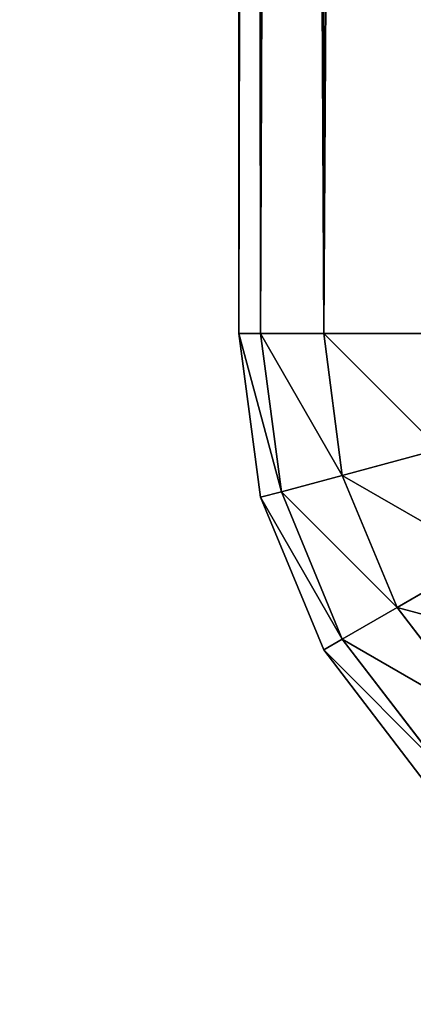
# Model space of a CAD drawing. Extents: x 0 to 706, y 79 to 431.
# Tile 23 of 256: x 219.127 to 219.36, y 241.058 to 241.641. Entities that reach past the tile are written whole.
import ezdxf

# ---------------------------------------------------------------- set-up
doc = ezdxf.new("R2010")
doc.units = 0
doc.header["$MEASUREMENT"] = 0
doc.layers.get('0').update_dxf_attribs({"color": 144, "linetype": 'CONTINUOUS'})
for name, color, linetype in [('BLOC_B_TON', 134, 'CONTINUOUS'), ('POTEAU', 36, 'CONTINUOUS'), ('SOL', 36, 'CONTINUOUS')]:
    doc.layers.add(name, color=color, linetype=linetype)

# ---------------------------------------------------------------- blocks, each defined once
blk = doc.blocks.new('B_TON_24___X_24___X_24___1')
at = {"color": 253}
mesh = blk.add_polyface(dxfattribs=at)
corners = [(23.625, 0.375, 24), (0.375, 23.625, 24), (0.375, 0.375, 24), (23.625, 23.625, 24)]
mesh.append_faces([[corners[k] for k in face] for face in [(0, 1, 2), (1, 0, 3)]], dxfattribs={"vtx0": -1, "color": 253})
mesh = blk.add_polyface()
corners = [(23.625, 23.625), (0.375, 0.375), (0.375, 23.625), (23.625, 0.375)]
mesh.append_faces([[corners[k] for k in face] for face in [(0, 1, 2), (1, 0, 3)]], dxfattribs={"vtx0": -1})
blk = doc.blocks.new('GEAR_BOX_1')
at = {"color": 251}
for p, q in [((4.64045, 0.375, 41.625), (4.64045, 9.625, 41.625)), ((4.64045, 0.375, 0.375), (4.64045, 9.625, 0.375)), ((4.65323, 9.625, 41.72206), (4.65323, 0.375, 41.72206)), ((4.65323, 9.625, 0.27794), (4.65323, 0.375, 0.27794)), ((4.69069, 9.625, 41.8125), (4.69069, 0.375, 41.8125)), ((4.69069, 9.625, 0.1875), (4.69069, 0.375, 0.1875)), ((4.64045, 0.375, 0.375), (4.65323, 0.375, 0.27794)), ((4.64045, 0.375, 0.375), (4.65323, 0.27794, 0.375)), ((4.65323, 0.375, 41.72206), (4.64045, 0.375, 41.625)), ((4.64045, 0.375, 41.625), (4.65323, 0.27794, 41.625)), ((4.64045, 0.375, 41.625), (4.64045, 0.375, 0.375)), ((4.65323, 0.375, 0.27794), (4.69069, 0.375, 0.1875)), ((4.65323, 0.375, 0.27794), (4.66557, 0.28125, 0.27794)), ((4.69069, 0.375, 41.8125), (4.65323, 0.375, 41.72206)), ((4.65323, 0.375, 41.72206), (4.66557, 0.28125, 41.72206)), ((4.69069, 0.375, 0.1875), (4.75028, 0.375, 0.10983)), ((4.69069, 0.375, 0.1875), (4.70175, 0.29095, 0.1875)), ((4.75028, 0.375, 41.89017), (4.69069, 0.375, 41.8125)), ((4.69069, 0.375, 41.8125), (4.70175, 0.29095, 41.8125)), ((4.70175, 0.29095, 0.1875), (4.75932, 0.30637, 0.10983)), ((4.70175, 0.29095, 41.8125), (4.75932, 0.30637, 41.89017)), ((4.66557, 0.28125, 0.27794), (4.70175, 0.29095, 0.1875)), ((4.66557, 0.28125, 41.72206), (4.70175, 0.29095, 41.8125)), ((4.70175, 0.29095, 0.1875), (4.7342, 0.21262, 0.1875)), ((4.70175, 0.29095, 41.8125), (4.7342, 0.21262, 41.8125)), ((4.65323, 0.27794, 0.375), (4.66557, 0.28125, 0.27794)), ((4.65323, 0.27794, 41.625), (4.66557, 0.28125, 41.72206)), ((4.66557, 0.28125, 0.27794), (4.70175, 0.19389, 0.27794)), ((4.66557, 0.28125, 41.72206), (4.70175, 0.19389, 41.72206)), ((4.65323, 0.27794, 0.375), (4.69069, 0.1875, 0.375)), ((4.65323, 0.27794, 41.625), (4.69069, 0.1875, 41.625)), ((4.65323, 0.27794, 0.375), (4.65323, 0.27794, 41.625)), ((4.7342, 0.21262, 0.1875), (4.78581, 0.24242, 0.10983)), ((4.7342, 0.21262, 41.8125), (4.78581, 0.24242, 41.89017)), ((4.70175, 0.19389, 0.27794), (4.7342, 0.21262, 0.1875)), ((4.70175, 0.19389, 41.72206), (4.7342, 0.21262, 41.8125)), ((4.7342, 0.21262, 0.1875), (4.78581, 0.14536, 0.1875)), ((4.7342, 0.21262, 41.8125), (4.78581, 0.14536, 41.8125)), ((4.69069, 0.1875, 0.375), (4.70175, 0.19389, 0.27794)), ((4.69069, 0.1875, 41.625), (4.70175, 0.19389, 41.72206)), ((4.70175, 0.19389, 0.27794), (4.75932, 0.11887, 0.27794)), ((4.70175, 0.19389, 41.72206), (4.75932, 0.11887, 41.72206)), ((4.69069, 0.1875, 0.375), (4.75028, 0.10983, 0.375)), ((4.69069, 0.1875, 0.375), (4.69069, 0.1875, 41.625)), ((4.69069, 0.1875, 41.625), (4.75028, 0.10983, 41.625))]:
    blk.add_line(p, q, dxfattribs=at)
mesh = blk.add_polyface(dxfattribs=at)
corners = [(4.65323, 9.625, 41.72206), (4.64045, 0.375, 41.625), (4.65323, 0.375, 41.72206), (4.64045, 9.625, 41.625)]
mesh.append_faces([[corners[k] for k in face] for face in [(0, 1, 2), (1, 0, 3)]], dxfattribs={"vtx0": -1, "color": 251})
mesh = blk.add_polyface(dxfattribs=at)
corners = [(4.64045, 9.625, 0.375), (4.65323, 0.375, 0.27794), (4.64045, 0.375, 0.375), (4.65323, 9.625, 0.27794)]
mesh.append_faces([[corners[k] for k in face] for face in [(0, 1, 2), (1, 0, 3)]], dxfattribs={"vtx0": -1, "color": 251})
mesh = blk.add_polyface(dxfattribs=at)
corners = [(4.64045, 9.625, 41.625), (4.64045, 0.375, 0.375), (4.64045, 0.375, 41.625), (4.64045, 9.625, 0.375)]
mesh.append_faces([[corners[k] for k in face] for face in [(0, 1, 2), (1, 0, 3)]], dxfattribs={"vtx0": -1, "color": 251})
mesh = blk.add_polyface(dxfattribs=at)
corners = [(4.69069, 9.625, 41.8125), (4.65323, 0.375, 41.72206), (4.69069, 0.375, 41.8125), (4.65323, 9.625, 41.72206)]
mesh.append_faces([[corners[k] for k in face] for face in [(0, 1, 2), (1, 0, 3)]], dxfattribs={"vtx0": -1, "color": 251})
mesh = blk.add_polyface(dxfattribs=at)
corners = [(4.65323, 9.625, 0.27794), (4.69069, 0.375, 0.1875), (4.65323, 0.375, 0.27794), (4.69069, 9.625, 0.1875)]
mesh.append_faces([[corners[k] for k in face] for face in [(0, 1, 2), (1, 0, 3)]], dxfattribs={"vtx0": -1, "color": 251})
mesh = blk.add_polyface(dxfattribs=at)
corners = [(4.75028, 9.625, 41.89017), (4.69069, 0.375, 41.8125), (4.75028, 0.375, 41.89017), (4.69069, 9.625, 41.8125)]
mesh.append_faces([[corners[k] for k in face] for face in [(0, 1, 2), (1, 0, 3)]], dxfattribs={"vtx0": -1, "color": 251})
mesh = blk.add_polyface(dxfattribs=at)
corners = [(4.69069, 9.625, 0.1875), (4.75028, 0.375, 0.10983), (4.69069, 0.375, 0.1875), (4.75028, 9.625, 0.10983)]
mesh.append_faces([[corners[k] for k in face] for face in [(0, 1, 2), (1, 0, 3)]], dxfattribs={"vtx0": -1, "color": 251})
mesh = blk.add_polyface(dxfattribs=at)
corners = [(4.64045, 0.375, 0.375), (4.66557, 0.28125, 0.27794), (4.65323, 0.27794, 0.375), (4.65323, 0.375, 0.27794)]
mesh.append_faces([[corners[k] for k in face] for face in [(0, 1, 2), (1, 0, 3)]], dxfattribs={"vtx0": -1, "color": 251})
mesh = blk.add_polyface(dxfattribs=at)
corners = [(4.64045, 0.375, 41.625), (4.65323, 0.27794, 0.375), (4.65323, 0.27794, 41.625), (4.64045, 0.375, 0.375)]
mesh.append_faces([[corners[k] for k in face] for face in [(0, 1, 2), (1, 0, 3)]], dxfattribs={"vtx0": -1, "color": 251})
mesh = blk.add_polyface(dxfattribs=at)
corners = [(4.66557, 0.28125, 41.72206), (4.64045, 0.375, 41.625), (4.65323, 0.27794, 41.625), (4.65323, 0.375, 41.72206)]
mesh.append_faces([[corners[k] for k in face] for face in [(0, 1, 2), (1, 0, 3)]], dxfattribs={"vtx0": -1, "color": 251})
mesh = blk.add_polyface(dxfattribs=at)
corners = [(4.65323, 0.375, 0.27794), (4.70175, 0.29095, 0.1875), (4.66557, 0.28125, 0.27794), (4.69069, 0.375, 0.1875)]
mesh.append_faces([[corners[k] for k in face] for face in [(0, 1, 2), (1, 0, 3)]], dxfattribs={"vtx0": -1, "color": 251})
mesh = blk.add_polyface(dxfattribs=at)
corners = [(4.70175, 0.29095, 41.8125), (4.65323, 0.375, 41.72206), (4.66557, 0.28125, 41.72206), (4.69069, 0.375, 41.8125)]
mesh.append_faces([[corners[k] for k in face] for face in [(0, 1, 2), (1, 0, 3)]], dxfattribs={"vtx0": -1, "color": 251})
mesh = blk.add_polyface(dxfattribs=at)
corners = [(4.69069, 0.375, 0.1875), (4.75932, 0.30637, 0.10983), (4.70175, 0.29095, 0.1875), (4.75028, 0.375, 0.10983)]
mesh.append_faces([[corners[k] for k in face] for face in [(0, 1, 2), (1, 0, 3)]], dxfattribs={"vtx0": -1, "color": 251})
mesh = blk.add_polyface(dxfattribs=at)
corners = [(4.75932, 0.30637, 41.89017), (4.69069, 0.375, 41.8125), (4.70175, 0.29095, 41.8125), (4.75028, 0.375, 41.89017)]
mesh.append_faces([[corners[k] for k in face] for face in [(0, 1, 2), (1, 0, 3)]], dxfattribs={"vtx0": -1, "color": 251})
mesh = blk.add_polyface(dxfattribs=at)
corners = [(4.70175, 0.29095, 0.1875), (4.78581, 0.24242, 0.10983), (4.7342, 0.21262, 0.1875), (4.75932, 0.30637, 0.10983)]
mesh.append_faces([[corners[k] for k in face] for face in [(0, 1, 2), (1, 0, 3)]], dxfattribs={"vtx0": -1, "color": 251})
mesh = blk.add_polyface(dxfattribs=at)
corners = [(4.78581, 0.24242, 41.89017), (4.70175, 0.29095, 41.8125), (4.7342, 0.21262, 41.8125), (4.75932, 0.30637, 41.89017)]
mesh.append_faces([[corners[k] for k in face] for face in [(0, 1, 2), (1, 0, 3)]], dxfattribs={"vtx0": -1, "color": 251})
mesh = blk.add_polyface(dxfattribs=at)
corners = [(4.66557, 0.28125, 0.27794), (4.7342, 0.21262, 0.1875), (4.70175, 0.19389, 0.27794), (4.70175, 0.29095, 0.1875)]
mesh.append_faces([[corners[k] for k in face] for face in [(0, 1, 2), (1, 0, 3)]], dxfattribs={"vtx0": -1, "color": 251})
mesh = blk.add_polyface(dxfattribs=at)
corners = [(4.7342, 0.21262, 41.8125), (4.66557, 0.28125, 41.72206), (4.70175, 0.19389, 41.72206), (4.70175, 0.29095, 41.8125)]
mesh.append_faces([[corners[k] for k in face] for face in [(0, 1, 2), (1, 0, 3)]], dxfattribs={"vtx0": -1, "color": 251})
mesh = blk.add_polyface(dxfattribs=at)
corners = [(4.65323, 0.27794, 0.375), (4.70175, 0.19389, 0.27794), (4.69069, 0.1875, 0.375), (4.66557, 0.28125, 0.27794)]
mesh.append_faces([[corners[k] for k in face] for face in [(0, 1, 2), (1, 0, 3)]], dxfattribs={"vtx0": -1, "color": 251})
mesh = blk.add_polyface(dxfattribs=at)
corners = [(4.70175, 0.19389, 41.72206), (4.65323, 0.27794, 41.625), (4.69069, 0.1875, 41.625), (4.66557, 0.28125, 41.72206)]
mesh.append_faces([[corners[k] for k in face] for face in [(0, 1, 2), (1, 0, 3)]], dxfattribs={"vtx0": -1, "color": 251})
mesh = blk.add_polyface(dxfattribs=at)
corners = [(4.65323, 0.27794, 41.625), (4.69069, 0.1875, 0.375), (4.69069, 0.1875, 41.625), (4.65323, 0.27794, 0.375)]
mesh.append_faces([[corners[k] for k in face] for face in [(0, 1, 2), (1, 0, 3)]], dxfattribs={"vtx0": -1, "color": 251})
mesh = blk.add_polyface(dxfattribs=at)
corners = [(4.82795, 0.1875, 41.89017), (4.7342, 0.21262, 41.8125), (4.78581, 0.14536, 41.8125), (4.78581, 0.24242, 41.89017)]
mesh.append_faces([[corners[k] for k in face] for face in [(0, 1, 2), (1, 0, 3)]], dxfattribs={"vtx0": -1, "color": 251})
mesh = blk.add_polyface(dxfattribs=at)
corners = [(4.7342, 0.21262, 0.1875), (4.82795, 0.1875, 0.10983), (4.78581, 0.14536, 0.1875), (4.78581, 0.24242, 0.10983)]
mesh.append_faces([[corners[k] for k in face] for face in [(0, 1, 2), (1, 0, 3)]], dxfattribs={"vtx0": -1, "color": 251})
mesh = blk.add_polyface(dxfattribs=at)
corners = [(4.70175, 0.19389, 0.27794), (4.78581, 0.14536, 0.1875), (4.75932, 0.11887, 0.27794), (4.7342, 0.21262, 0.1875)]
mesh.append_faces([[corners[k] for k in face] for face in [(0, 1, 2), (1, 0, 3)]], dxfattribs={"vtx0": -1, "color": 251})
mesh = blk.add_polyface(dxfattribs=at)
corners = [(4.78581, 0.14536, 41.8125), (4.70175, 0.19389, 41.72206), (4.75932, 0.11887, 41.72206), (4.7342, 0.21262, 41.8125)]
mesh.append_faces([[corners[k] for k in face] for face in [(0, 1, 2), (1, 0, 3)]], dxfattribs={"vtx0": -1, "color": 251})
mesh = blk.add_polyface(dxfattribs=at)
corners = [(4.69069, 0.1875, 0.375), (4.75932, 0.11887, 0.27794), (4.75028, 0.10983, 0.375), (4.70175, 0.19389, 0.27794)]
mesh.append_faces([[corners[k] for k in face] for face in [(0, 1, 2), (1, 0, 3)]], dxfattribs={"vtx0": -1, "color": 251})
mesh = blk.add_polyface(dxfattribs=at)
corners = [(4.75932, 0.11887, 41.72206), (4.69069, 0.1875, 41.625), (4.75028, 0.10983, 41.625), (4.70175, 0.19389, 41.72206)]
mesh.append_faces([[corners[k] for k in face] for face in [(0, 1, 2), (1, 0, 3)]], dxfattribs={"vtx0": -1, "color": 251})
mesh = blk.add_polyface(dxfattribs=at)
corners = [(4.69069, 0.1875, 41.625), (4.75028, 0.10983, 0.375), (4.75028, 0.10983, 41.625), (4.69069, 0.1875, 0.375)]
mesh.append_faces([[corners[k] for k in face] for face in [(0, 1, 2), (1, 0, 3)]], dxfattribs={"vtx0": -1, "color": 251})
blk = doc.blocks.new('GROUP_1')
for p, q in [((0.18927, 10.65467, 63.95228), (0.18927, 1.4377, 63.95228)), ((0.18927, 1.4377, 82.38621), (0.18927, 10.65467, 82.38621)), ((0.18927, 1.4377, 63.95228), (0.18927, 1.4377, 82.38621))]:
    blk.add_line(p, q)
blk.add_blockref('GEAR_BOX_1', (-4.45118, 1.0627, 63.57728))
at = {"color": 7}
mesh = blk.add_polyface(dxfattribs=at)
corners = [(0.18927, 10.65467, 82.38621), (0.18927, 1.4377, 63.95228), (0.18927, 1.4377, 82.38621), (0.18927, 10.65467, 63.95228)]
mesh.append_faces([[corners[k] for k in face] for face in [(0, 1, 2), (1, 0, 3)]], dxfattribs={"vtx0": -1, "color": 7})
blk = doc.blocks.new('GROUPE_5')
at = {"color": 67}
mesh = blk.add_polyface(dxfattribs=at)
corners = [(568.9375, 0), (-137.125, 351.125), (-137.125, 0), (568.9375, 351.125)]
mesh.append_faces([[corners[k] for k in face] for face in [(0, 1, 2), (1, 0, 3)]], dxfattribs={"vtx0": -1, "color": 67})

msp = doc.modelspace()

# ---------------------------------------------------------------- block references
at = {"layer": 'BLOC_B_TON'}
msp.add_blockref('B_TON_24___X_24___X_24___1', (213.73403, 234.0173, 30.34976), dxfattribs=at)
at = {"layer": 'POTEAU'}
msp.add_blockref('GROUP_1', (219.06773, 240.0173, 52.61241), dxfattribs=at)
at = {"layer": 'SOL'}
msp.add_blockref('GROUPE_5', (137.125, 79.39059, 50.34976), dxfattribs=at)

doc.saveas('drawing.dxf')
